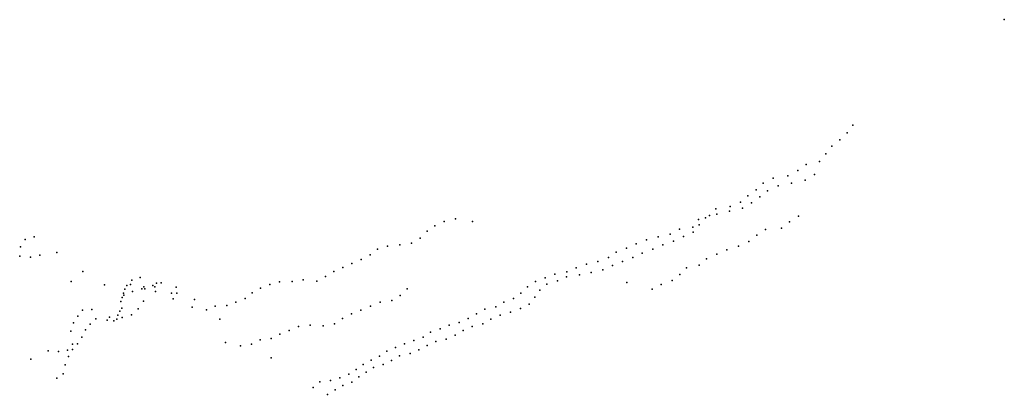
# Model space of a CAD drawing. Header units: millimetres. Extents: x 7160 to 53956, y -61034 to -3815.
# Tile 3 of 36: x 30570 to 37237, y -55625 to -53084. Entities that reach past the tile are written whole.
import ezdxf

# ---------------------------------------------------------------- set-up
doc = ezdxf.new("R2010")
doc.units = ezdxf.units.MM
doc.layers.add('P', color=9, linetype='Continuous')

msp = doc.modelspace()

# ---------------------------------------------------------------- linework, layer by layer
at = {"layer": 'P'}
for p in [(37237, -53084), (36212, -53799), (36172, -53851), (36124, -53898), (36029, -53995), (36070, -53943), (35895, -54067), (35986, -54045), (35838, -54107), (35951, -54133), (35604, -54192), (35673, -54159), (35772, -54144), (35797, -54192), (35889, -54172), (35556, -54237), (35634, -54244), (35705, -54211), (35450, -54322), (35500, -54278), (35525, -54326), (35581, -54285), (35284, -54366), (35290, -54402), (35377, -54382), (35380, -54352), (35464, -54363), (33445, -54452), (33521, -54435), (33636, -54453), (35167, -54439), (35213, -54428), (35241, -54413), (35782, -54456), (35844, -54417), (33328, -54519), (33382, -54482), (35037, -54505), (35129, -54491), (35131, -54525), (35170, -54475), (35621, -54508), (35728, -54499), (30607, -54574), (30667, -54557), (33224, -54599), (33282, -54565), (34814, -54578), (34893, -54557), (34974, -54538), (34998, -54587), (35065, -54555), (35508, -54588), (35562, -54546), (30575, -54625), (30822, -54663), (32993, -54641), (33061, -54619), (33145, -54611), (34608, -54660), (34678, -54634), (34744, -54605), (34785, -54667), (34856, -54641), (34925, -54612), (35359, -54644), (35437, -54619), (30570, -54689), (30644, -54694), (30707, -54682), (32882, -54710), (32942, -54680), (34485, -54723), (34556, -54698), (34651, -54724), (34721, -54698), (35221, -54706), (35291, -54675), (30997, -54791), (32696, -54792), (32758, -54765), (32820, -54738), (34274, -54795), (34338, -54766), (34408, -54742), (34439, -54798), (34518, -54780), (34584, -54752), (35086, -54767), (35170, -54748), (30919, -54859), (31329, -54851), (31385, -54832), (31528, -54869), (32330, -54863), (32414, -54860), (32489, -54849), (32583, -54858), (32640, -54826), (34062, -54860), (34128, -54835), (34194, -54810), (34212, -54856), (34273, -54827), (34360, -54815), (34681, -54866), (34988, -54854), (35039, -54813), (31144, -54882), (31281, -54912), (31295, -54888), (31321, -54881), (31333, -54927), (31397, -54910), (31410, -54896), (31417, -54910), (31471, -54886), (31484, -54896), (31489, -54927), (31496, -54872), (31630, -54898), (32200, -54906), (32263, -54881), (33193, -54909), (34009, -54896), (34093, -54918), (34140, -54878), (34852, -54912), (34914, -54879), (31255, -54996), (31264, -54968), (31272, -54938), (31276, -54952), (31408, -54993), (31599, -54939), (31610, -54978), (31635, -54938), (31754, -54982), (32034, -54999), (32097, -54976), (32145, -54937), (33010, -55001), (33090, -54989), (33146, -54954), (33848, -54999), (33913, -54974), (33964, -54938), (34057, -54967), (30995, -55054), (31058, -55049), (31247, -55061), (31262, -55041), (31373, -55045), (31737, -55033), (31834, -55052), (31893, -55027), (31972, -55022), (32881, -55054), (32945, -55027), (33720, -55048), (33793, -55031), (33894, -55068), (33960, -55043), (34019, -55014), (30963, -55095), (31085, -55113), (31163, -55122), (31177, -55101), (31207, -55127), (31228, -55115), (31235, -55088), (31265, -55105), (31328, -55086), (31926, -55116), (32756, -55111), (32817, -55080), (33607, -55110), (33662, -55079), (33760, -55115), (33824, -55089), (30917, -55196), (30935, -55140), (31015, -55188), (31047, -55148), (32395, -55192), (32457, -55165), (32536, -55156), (32625, -55160), (32702, -55147), (33416, -55180), (33478, -55157), (33546, -55137), (33572, -55191), (33633, -55164), (33705, -55146), (30990, -55237), (32199, -55256), (32273, -55247), (32332, -55216), (33239, -55261), (33301, -55237), (33351, -55203), (33387, -55267), (33457, -55251), (33518, -55223), (30762, -55330), (30833, -55334), (30893, -55325), (30927, -55284), (30928, -55322), (30961, -55282), (31963, -55274), (32064, -55295), (32139, -55285), (33055, -55332), (33115, -55308), (33176, -55283), (33273, -55324), (33328, -55293), (30646, -55387), (30900, -55369), (32272, -55378), (32950, -55393), (33007, -55367), (33087, -55395), (33141, -55363), (33213, -55349), (30879, -55424), (32848, -55457), (32896, -55423), (32966, -55442), (33031, -55422), (30822, -55516), (30865, -55486), (32674, -55531), (32738, -55512), (32799, -55489), (32866, -55507), (32916, -55475), (32557, -55578), (32602, -55541), (32707, -55595), (32758, -55564), (32818, -55542), (32655, -55625)]:
    msp.add_point(p, dxfattribs=at)

doc.saveas('drawing.dxf')
